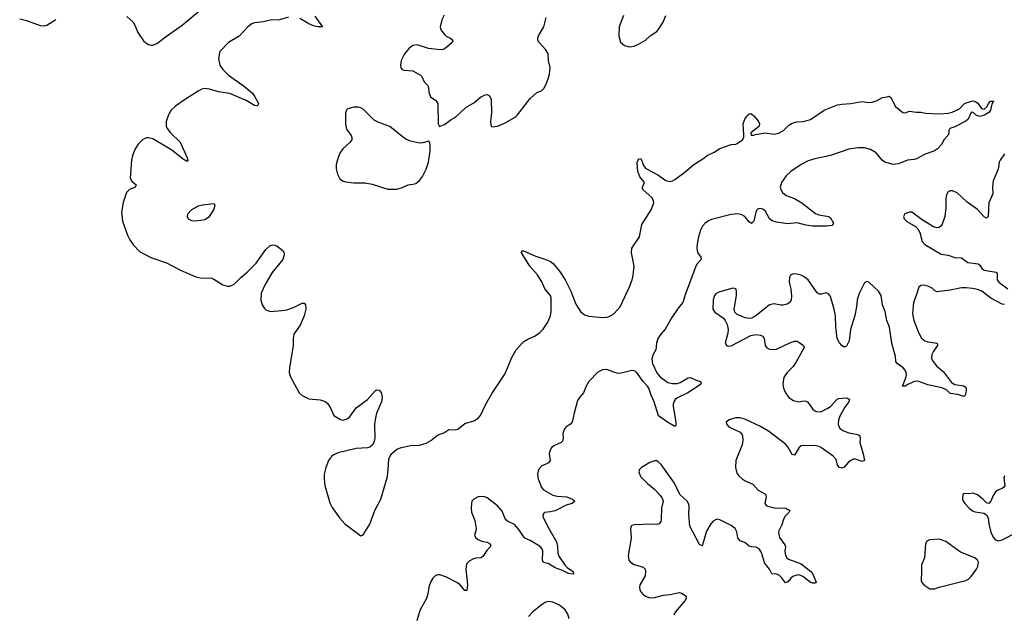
# Model space of a CAD drawing. Header units: inches. Extents: x 1552086 to 1694788, y 812325 to 917226.
# Tile 33 of 109: x 1575550 to 1584268, y 902550 to 907812. Entities that reach past the tile are written whole.
import ezdxf

# ---------------------------------------------------------------- set-up
doc = ezdxf.new("R2010")
doc.units = ezdxf.units.IN
doc.header["$MEASUREMENT"] = 0
doc.layers.add('B5970', color=7, linetype='Continuous')
doc.layers.add('B5980', color=7, linetype='Continuous')

msp = doc.modelspace()

# ---------------------------------------------------------------- linework, layer by layer
at = {"layer": 'B5970', "color": 6}
for points, elevation in [([(1576499.2, 907839.2), (1576554.4, 907790), (1576570, 907764), (1576597.2, 907697.2), (1576644.8, 907624.8), (1576666.1, 907606.1), (1576690, 907593.7), (1576710, 907586), (1576730, 907586), (1576770, 907604.4), (1576828.2, 907651.8), (1576990, 907763.6), (1577200.8, 907939.2)], 800), ([(1575550, 907818.3), (1575610, 907804.7), (1575730, 907762), (1575770, 907756.9), (1575790, 907762.2), (1575870, 907813)], 800), ([(1577930, 907833.3), (1577850.4, 907809.6), (1577770, 907807.3), (1577707.7, 907792.3), (1577630, 907784), (1577605.6, 907774.4), (1577570.4, 907750), (1577492.5, 907667.5), (1577399, 907610), (1577322.8, 907530), (1577310.1, 907470), (1577320.9, 907410), (1577347.8, 907370), (1577400.2, 907320.2), (1577530.1, 907230), (1577610, 907161.3), (1577633.1, 907130), (1577663, 907070), (1577661.2, 907058.8), (1577653, 907050), (1577630, 907052.3), (1577555.4, 907095.4), (1577410, 907159.6), (1577310, 907174.2), (1577230, 907197.4), (1577190, 907201.7), (1577163.6, 907196.4), (1577130, 907179.9), (1577018.2, 907110), (1576930, 907046.7), (1576890.1, 907010), (1576866.6, 906970), (1576848.2, 906910), (1576847.7, 906870), (1576855.5, 906850), (1576886.3, 906810), (1576970, 906728.9), (1577032.2, 906590), (1577040.2, 906570), (1577038.1, 906561.9), (1577030, 906558.5), (1577024.9, 906564.9), (1577010, 906569.6), (1576896.7, 906656.7), (1576730, 906756.7), (1576690, 906767.5), (1576670, 906765.6), (1576638.7, 906750), (1576598.4, 906710), (1576571.9, 906670), (1576548.5, 906611.5), (1576539.9, 906570), (1576529, 906410), (1576542.3, 906382.3), (1576582.5, 906350), (1576572.6, 906330), (1576523, 906310), (1576496.2, 906283.8), (1576465.2, 906194.8), (1576452.4, 906110), (1576461.2, 906030), (1576503.9, 905903.9), (1576524.3, 905864.3), (1576556.8, 905816.8), (1576610, 905760.1), (1576710, 905708.6), (1576850, 905659.1), (1576974.4, 905594.4), (1577110, 905537.2), (1577150, 905526.9), (1577250, 905525.3), (1577270, 905517.1), (1577350, 905466.2), (1577390, 905452.8), (1577410, 905454.3), (1577450, 905472.6), (1577506.8, 905530), (1577562.7, 905577.3), (1577644, 905656), (1577730, 905778.7), (1577766.7, 905813.3), (1577790, 905820.3), (1577810, 905816.9), (1577830, 905808.8), (1577880.4, 905770), (1577891.7, 905750), (1577893.1, 905730), (1577880.7, 905690), (1577784.9, 905575.1), (1577725.8, 905474.2), (1577689.2, 905390.8), (1577686.3, 905330), (1577697.5, 905290), (1577716.5, 905256.5), (1577730, 905243.8), (1577770, 905230.6), (1577870, 905237.4), (1577914.4, 905245.6), (1577975, 905265), (1578050, 905303), (1578070, 905302.3), (1578079.7, 905290), (1578082.7, 905250), (1578068.3, 905191.7), (1578033.2, 905110), (1577978.3, 905030), (1577971.4, 904990), (1577970.2, 904930), (1577937.6, 904730), (1577936.8, 904690), (1577948.3, 904650), (1578023.8, 904510), (1578050, 904484.8), (1578110, 904458.2), (1578210, 904447.8), (1578254.1, 904434.1), (1578276.6, 904416.6), (1578296.9, 904390), (1578331.8, 904310), (1578390, 904272.4), (1578410, 904268.4), (1578450, 904279.2), (1578470, 904293.8), (1578530, 904378), (1578630, 904450.2), (1578700.4, 904530), (1578710, 904535.5), (1578732.4, 904532.4), (1578750, 904511.5), (1578757.6, 904490), (1578760.5, 904470), (1578754.4, 904430), (1578710.1, 904330), (1578700.1, 904290), (1578691.3, 904228.7), (1578694.8, 904110), (1578685.5, 904070), (1578675, 904050), (1578651.6, 904030), (1578630, 904022.6), (1578530, 904016.3), (1578370, 903977.5), (1578330, 903961.7), (1578310, 903947.2), (1578283.3, 903910), (1578260.2, 903850), (1578246.9, 903790), (1578244.6, 903750), (1578252.1, 903690), (1578297.2, 903537.2), (1578315.4, 903495.4), (1578382.9, 903402.9), (1578430, 903350.9), (1578570, 903245.3), (1578590, 903251.8), (1578650, 903348.5), (1578695.5, 903470), (1578746.9, 903570), (1578805.5, 903770), (1578813.9, 903830), (1578818.2, 903921.8), (1578828.9, 903950), (1578845.7, 903974.3), (1578889.6, 904010.4), (1578930, 904025.5), (1579010, 904045.2), (1579090, 904046.9), (1579150, 904064.6), (1579190, 904087.8), (1579250, 904135.6), (1579304.4, 904155.6), (1579350, 904186.6), (1579410, 904183.8), (1579430, 904189.5), (1579490, 904238), (1579570, 904262), (1579610, 904284.4), (1579631.6, 904310), (1579677.5, 904410), (1579732.8, 904507.2), (1579845.7, 904674.3), (1579910.2, 904829.8), (1579944.7, 904890), (1580000, 904948.9)], 800), ([(1578163.2, 907843.2), (1578232.4, 907750), (1578190.6, 907749.4), (1578150, 907758.6), (1578110, 907774.2), (1578030, 907823.2)], 800), ([(1579307, 907853), (1579287.1, 907810), (1579272.2, 907750), (1579276.2, 907730), (1579287, 907710), (1579310, 907681.7), (1579326.5, 907666.5), (1579359.4, 907650), (1579385.9, 907630), (1579379.3, 907610), (1579332.5, 907567.5), (1579310, 907552.7), (1579290, 907546.3), (1579250, 907546.8), (1579170, 907558.4), (1579070, 907588.8), (1579030, 907584), (1578998.9, 907561.1), (1578957.7, 907510), (1578927.8, 907450), (1578921.1, 907410), (1578925.1, 907385.1), (1578936.9, 907370), (1578950, 907364.6), (1579030, 907359.6), (1579099.7, 907319.7), (1579110.7, 907310), (1579130, 907262.5), (1579163.4, 907230), (1579171, 907210), (1579172.4, 907170), (1579188.7, 907130), (1579236, 907096), (1579253.2, 907070), (1579255.5, 906890), (1579268.2, 906868.2), (1579310, 906885.3), (1579371.6, 906928.4), (1579410, 906949), (1579503.3, 907036.7), (1579570, 907077.6), (1579630, 907125.3), (1579670, 907146.5), (1579690, 907148.8), (1579710, 907139.5), (1579724.8, 907104.8), (1579728, 906990), (1579719.7, 906910), (1579721.6, 906881.6), (1579728.2, 906868.2), (1579744.4, 906864.4), (1579790, 906873.4), (1579850, 906900.2), (1579936.1, 906950), (1579957, 906970), (1580000, 907024.5)], 900), ([(1580000, 905740.1), (1579994, 905750), (1579995.3, 905764.7), (1580000, 905765.1)], 800), ([(1580000, 903255.5), (1579970, 903299.2), (1579930, 903345.4), (1579870, 903373.8), (1579851.5, 903390), (1579821.4, 903461.4), (1579780.2, 903510), (1579690, 903580.3), (1579669.7, 903590), (1579630, 903593.5), (1579610, 903589.5), (1579570.1, 903570), (1579554.7, 903550), (1579549.2, 903530), (1579546.5, 903490), (1579550, 903453), (1579581.1, 903381.1), (1579590.6, 903310), (1579589.5, 903290), (1579577.2, 903250), (1579586.9, 903230), (1579613.2, 903210), (1579650, 903194.6), (1579690, 903186.9), (1579710, 903176.8), (1579719, 903170), (1579720.1, 903150), (1579685.5, 903114.5), (1579650, 903062.9), (1579635.4, 903050), (1579590, 903046.8), (1579560.8, 903039.2), (1579530, 903021.2), (1579507.1, 902992.9), (1579500.4, 902950), (1579514.8, 902810), (1579510, 902761.3), (1579490, 902759.4), (1579450.9, 902810), (1579420.9, 902830), (1579330, 902877.5), (1579270, 902899.9), (1579250, 902899.5), (1579230, 902890.6), (1579209.3, 902870.7), (1579190, 902839.8), (1579171.6, 902790), (1579162.9, 902730), (1579150.9, 902690), (1579096.8, 902590), (1579084.5, 902555.5), (1579067.1, 902492.9)], 800)]:
    msp.add_lwpolyline(points, dxfattribs=dict(at, elevation=elevation))
at = {"layer": 'B5970', "color": 6, "elevation": 900}
for points in [[(1578510, 907039.1), (1578456.3, 907023.7), (1578443.2, 907010), (1578434.2, 906985.8), (1578433.5, 906886.5), (1578444.1, 906844.1), (1578485.9, 906785.9), (1578491.9, 906770), (1578490.1, 906750), (1578474.3, 906725.7), (1578410.7, 906670), (1578384.1, 906630), (1578368.4, 906591.6), (1578352.8, 906530), (1578351.8, 906491.8), (1578364.5, 906444.5), (1578384.1, 906404.1), (1578407.1, 906387.1), (1578437.8, 906377.8), (1578510, 906368.6), (1578610, 906368.4), (1578670, 906356.3), (1578810, 906312.4), (1578890, 906311.2), (1578930, 906324.7), (1578988.7, 906351.3), (1579030, 906355.4), (1579056.2, 906363.8), (1579089.9, 906390.1), (1579116.3, 906423.7), (1579149.8, 906490), (1579170.8, 906550.8), (1579185.6, 906650), (1579184.9, 906704.9), (1579179, 906730), (1579170, 906736), (1579118.4, 906721.6), (1579090, 906719.4), (1579010, 906737.4), (1578970, 906755.5), (1578937, 906777), (1578827.5, 906867.5), (1578730, 906903.4), (1578690, 906923.4), (1578590, 907019.2), (1578570, 907032.1), (1578550, 907038.5)], [(1577270, 906182.4), (1577168.7, 906171.3), (1577130, 906162), (1577071.7, 906130), (1577036.5, 906090), (1577032.9, 906070), (1577042.6, 906050), (1577070, 906035.2), (1577113.4, 906033.4), (1577190, 906044), (1577230, 906070.2), (1577270, 906128.9), (1577279.7, 906170)]]:
    msp.add_lwpolyline(points, close=True, dxfattribs=at)
at = {"layer": 'B5980', "color": 6}
for points, elevation in [([(1580000, 907024.5), (1580070, 907113.4), (1580130, 907169.1), (1580170, 907183.6), (1580190, 907201.7), (1580210, 907236.4), (1580230.4, 907289.6), (1580241.4, 907330), (1580246.5, 907390), (1580233.2, 907450), (1580230.3, 907510.3), (1580210, 907544.8), (1580148.9, 907610), (1580138.9, 907630), (1580137.1, 907650), (1580142.5, 907670), (1580191.6, 907750), (1580211.6, 907830)], 900), ([(1580895, 907850), (1580856.6, 907750), (1580854.6, 907670), (1580870, 907614), (1580904.1, 907584.1), (1580950, 907571.1), (1580990, 907578.9), (1581030, 907595.4), (1581089.7, 907630), (1581131.9, 907668.1), (1581190, 907708.6), (1581210.6, 907730), (1581247.8, 907790), (1581271.2, 907850)], 900), ([(1580000, 905765.1), (1580010, 905766), (1580110, 905722.3), (1580190, 905696), (1580251.4, 905671.4), (1580274.4, 905654.4), (1580330, 905585.3), (1580379.7, 905510), (1580430.7, 905410), (1580474.8, 905294.8), (1580516.4, 905230), (1580550, 905198.9), (1580590, 905188.7), (1580710, 905177.5), (1580750, 905180.1), (1580770, 905186), (1580810.1, 905209.9), (1580866.9, 905270), (1580950, 905449.2), (1580972.3, 905510), (1580981.2, 905550), (1580989.9, 905630), (1580965.7, 905750), (1580969.2, 905790), (1581037.3, 905890), (1581059.7, 906000.3), (1581142.4, 906130), (1581164.7, 906190), (1581163.1, 906210), (1581150, 906235.8), (1581067.2, 906310), (1581064.8, 906330), (1581080.9, 906370), (1581040.7, 906420.7), (1581024.4, 906470), (1581015.9, 906544.1), (1581030, 906578), (1581050, 906584.4), (1581076.4, 906516.4), (1581094.4, 906494.4), (1581200.5, 906440.5), (1581270, 906388.9), (1581310, 906380.1), (1581330, 906384.6), (1581350, 906396.8), (1581438.5, 906461.5), (1581519.1, 906530), (1581599.6, 906580.4), (1581638.2, 906610), (1581700.4, 906639.6), (1581750, 906670.7), (1581850, 906706.3), (1581889.8, 906710.2), (1581904, 906716), (1581950, 906748.4), (1581960.5, 906770), (1581962.7, 906797.3), (1581956.5, 906890), (1581970, 906930.4), (1581990, 906962), (1582010, 906978.8), (1582030, 906978.8), (1582050, 906960.5), (1582090, 906916.3), (1582099.5, 906890), (1582097, 906870), (1582090, 906860.7), (1582024.9, 906810), (1582027.7, 906790), (1582050, 906789.4), (1582063.9, 906796.1), (1582150, 906809.3), (1582230, 906799.8), (1582270, 906807.3), (1582313.5, 906830), (1582361.5, 906878.5), (1582390, 906897.6), (1582430, 906907.2), (1582490, 906912.2), (1582551.8, 906930), (1582672.4, 907010), (1582790, 907057.5), (1582830, 907065.5), (1582910, 907070.8), (1583008, 907088), (1583070, 907079.7), (1583097.4, 907082.6), (1583142.4, 907097.6), (1583190, 907122.6), (1583231.7, 907128.3), (1583250, 907135.5), (1583263.8, 907123.8), (1583303.4, 907043.4), (1583370, 906990.7), (1583390, 906987.3), (1583430, 907003), (1583486.3, 906993.7), (1583530, 906992.7), (1583570, 906983.6), (1583690, 906978.2), (1583770, 906983.6), (1583806, 906994), (1583870, 907023.1), (1583912.7, 907067.3), (1583930, 907076.9), (1583990, 907093.1), (1584010, 907089), (1584034.7, 907074.7), (1584066.2, 907026.2), (1584090, 907021.1), (1584116.1, 907043.9), (1584128.3, 907071.7), (1584146, 907090), (1584171, 907090), (1584156.2, 907063.8), (1584144.4, 907010), (1584130.2, 906989.8), (1584093, 906967), (1584050, 906956.4), (1584023.1, 906963.1), (1583990, 906994.3), (1583976, 906990), (1583948.7, 906931.3), (1583926.8, 906913.2), (1583830, 906863.6), (1583784.7, 906850), (1583776, 906830), (1583777.3, 906810), (1583770.4, 906790), (1583732, 906748), (1583714.9, 906710), (1583677.4, 906670), (1583648.8, 906650), (1583561.9, 906618.1), (1583490, 906580.4), (1583470, 906574), (1583410, 906568.5), (1583330, 906536.8), (1583284, 906530), (1583210, 906551.1), (1583186.6, 906570), (1583134, 906634), (1583082.1, 906662.1), (1583030, 906677.9), (1582970, 906677.7), (1582890, 906665.4), (1582730, 906609.7), (1582590, 906580.2), (1582530, 906562.3), (1582468.8, 906531.2), (1582378.7, 906470), (1582335.3, 906430), (1582295.1, 906370), (1582284.7, 906330), (1582289.5, 906309.5), (1582303.7, 906283.7), (1582336, 906256), (1582410, 906228.8), (1582475.9, 906190), (1582595.5, 906095.5), (1582624.6, 906084.6), (1582713.7, 906070), (1582730, 906057.8), (1582755.3, 906010), (1582748.3, 905991.7), (1582694.8, 905985.2), (1582570, 905985.3), (1582510, 905994), (1582433.8, 906013.8), (1582350, 906006.7), (1582250, 906020.4), (1582212.8, 906032.8), (1582190, 906049.1), (1582150, 906121), (1582130, 906136.3), (1582110, 906142.3), (1582090, 906138.6), (1582075.3, 906124.7), (1582068.3, 906110), (1582050.2, 906030), (1582030, 906008), (1582010, 906024.5), (1581970.6, 906070.6), (1581945.2, 906085.2), (1581910, 906093.2), (1581850, 906086.7), (1581675.7, 906044.3), (1581648.2, 906031.8), (1581619.2, 906010), (1581595.7, 905984.3), (1581576.7, 905950), (1581559.9, 905890), (1581549.6, 905829.6), (1581546.8, 905790), (1581551.8, 905751.8), (1581580.1, 905710), (1581583.7, 905690), (1581548, 905652), (1581535.7, 905630), (1581441.5, 905378.5), (1581420.9, 905310), (1581380.3, 905259.7), (1581323.4, 905176.6), (1581265.9, 905074.1), (1581226.2, 905030), (1581199.1, 904990), (1581187.3, 904950), (1581181.9, 904890), (1581159.9, 904850), (1581148.4, 904810), (1581153.5, 904770), (1581190, 904685.8), (1581222.2, 904650), (1581290, 904601.9), (1581330, 904591.3), (1581370, 904591.3), (1581399.3, 904600.7), (1581470, 904641.5), (1581490, 904646.6), (1581540.9, 904620.9), (1581578.7, 904610), (1581582, 904602), (1581584.2, 904590), (1581556.6, 904570), (1581466, 904510), (1581375, 904465), (1581354.3, 904450), (1581343.9, 904436.1), (1581335.9, 904410), (1581336.3, 904390), (1581360.8, 904250), (1581358.7, 904221.3), (1581350, 904213), (1581286.6, 904250), (1581206.8, 904306.8), (1581167.7, 904430), (1581139.9, 904490), (1581121.4, 904550), (1581108.3, 904570), (1581070, 904610), (1581010, 904692.8), (1580990, 904704.3), (1580970, 904707.4), (1580876.3, 904683.7), (1580850, 904682.3), (1580811.4, 904691.4), (1580750, 904715.5), (1580710, 904714), (1580670, 904693.2), (1580588.1, 904610), (1580564.8, 904570), (1580543.2, 904510), (1580506.8, 904470), (1580490, 904441.9), (1580458.7, 904330), (1580442.6, 904250), (1580428.2, 904231.8), (1580389.7, 904210), (1580370, 904184.5), (1580360.1, 904150), (1580362.6, 904110), (1580356.7, 904083.3), (1580344.2, 904070), (1580280.3, 904039.7), (1580257.7, 904022.3), (1580243.2, 903996.8), (1580239.2, 903970), (1580248.2, 903910), (1580232.7, 903890), (1580170, 903861.8), (1580144, 903830), (1580134.5, 903790), (1580140.9, 903750), (1580170, 903673), (1580189.1, 903650), (1580270, 903605.3), (1580310, 903596.4), (1580393.1, 903590), (1580443.5, 903570), (1580465.8, 903550), (1580442.6, 903530), (1580390, 903516.8), (1580290, 903466.2), (1580250, 903455.9), (1580197.6, 903450), (1580190, 903445.1), (1580182.5, 903430), (1580186.2, 903410), (1580224.8, 903330), (1580303.7, 903190), (1580312.2, 903150), (1580313.5, 903090), (1580323.1, 903063.1), (1580380.6, 902980.6), (1580401.3, 902961.3), (1580449.2, 902930), (1580453.9, 902906.1), (1580410, 902909.9), (1580356.8, 902936.8), (1580290, 902960.9), (1580230, 902999.9), (1580187.5, 903007.5), (1580180.3, 903030), (1580182.1, 903110), (1580176.4, 903130), (1580159.3, 903150), (1580070, 903203.4), (1580022.6, 903222.6), (1580000, 903255.5)], 800), ([(1584270, 906625.5), (1584231.3, 906570), (1584222.2, 906550), (1584212.8, 906490), (1584170, 906387.1), (1584162.9, 906330), (1584165.1, 906270), (1584130.6, 906190), (1584123.9, 906076.1), (1584118.2, 906061.8), (1584110, 906055.2), (1584090, 906067.5), (1584032.1, 906132.1), (1583938.3, 906198.3), (1583850, 906279.3), (1583810, 906298.7), (1583790, 906298.9), (1583770.9, 906289.1), (1583756.8, 906263.2), (1583749.7, 906230.3), (1583750.8, 906150.8), (1583741.6, 906070), (1583718.8, 906001.2), (1583710, 905987.1), (1583690, 905972.3), (1583670, 905969.6), (1583639.7, 905979.7), (1583540.2, 906040.2), (1583450, 906108.3), (1583429.8, 906109.8), (1583385.9, 906094.1), (1583375.4, 906070), (1583382, 906050), (1583405.6, 906025.6), (1583481.2, 905981.2), (1583501.8, 905961.8), (1583519.1, 905930), (1583539.3, 905850), (1583563, 905823), (1583710, 905736.6), (1583770, 905729), (1583830, 905706.3), (1583890, 905703.6), (1583944.5, 905664.5), (1584036.9, 905650), (1584050, 905639.1), (1584068.9, 905608.9), (1584090, 905596), (1584196.3, 905576.3), (1584206.2, 905566.2), (1584203.9, 905510), (1584219, 905490), (1584298.5, 905430)], 900), ([(1580000, 904948.9), (1580015.1, 904964.9), (1580050, 904985.9), (1580109.5, 905010.5), (1580150, 905038), (1580185.6, 905074.4), (1580225.9, 905134.1), (1580249.9, 905190), (1580256.3, 905230), (1580257.3, 905350), (1580251.4, 905370), (1580201, 905430), (1580172.2, 905492.2), (1580133.5, 905553.5), (1580066.9, 905630), (1580000, 905740.1)], 800), ([(1584270, 905291.3), (1584250, 905293.7), (1584148.6, 905348.6), (1584070.2, 905410.2), (1584030, 905425), (1583985.8, 905434.2), (1583930, 905439.4), (1583890, 905438.1), (1583790, 905417.4), (1583670, 905404), (1583650, 905414.9), (1583630, 905435.3), (1583590, 905454.8), (1583550, 905461.8), (1583530, 905460.3), (1583510, 905444.7), (1583487, 905370), (1583462.7, 905310), (1583456.6, 905210), (1583466, 905150), (1583510, 905036.9), (1583533.9, 904993.9), (1583563.6, 904970), (1583590, 904960.7), (1583673.4, 904950), (1583676.9, 904930), (1583640.2, 904879.8), (1583625, 904850), (1583624.3, 904815.7), (1583634.7, 904790), (1583668.8, 904750), (1583730, 904695.1), (1583800.3, 904600.3), (1583830, 904584.3), (1583910, 904571), (1583922.1, 904562.1), (1583930.5, 904550.5), (1583930.1, 904529.9), (1583925.3, 904494.7), (1583918, 904482), (1583910, 904478), (1583855.7, 904495.7), (1583790, 904505.2), (1583755.1, 904535.1), (1583714, 904554), (1583590, 904579.9), (1583510, 904611.2), (1583490, 904614.1), (1583470, 904609.6), (1583401, 904579), (1583390, 904569.4), (1583368, 904568), (1583396.2, 904643.8), (1583400.8, 904670), (1583398.6, 904690), (1583389.5, 904710), (1583372.8, 904730), (1583318.6, 904770), (1583307.8, 904787.8), (1583303.8, 904830), (1583270.8, 904950), (1583251.5, 905090), (1583227.5, 905150), (1583212.4, 905230), (1583188.3, 905290), (1583177.2, 905370), (1583152.8, 905410), (1583070, 905487.9), (1583050, 905494.1), (1583030, 905483.8), (1582982.8, 905390), (1582966.4, 905333.6), (1582960.1, 905270), (1582944.6, 905195.4), (1582907, 905070), (1582894.2, 904970), (1582870, 904924), (1582850, 904914.8), (1582830, 904927.6), (1582810, 904952.5), (1582789.4, 904990), (1582776, 905090), (1582773.2, 905190), (1582761.6, 905250), (1582730, 905362.6), (1582710, 905385.9), (1582690, 905394.1), (1582650, 905382.5), (1582630, 905382.7), (1582610, 905395.9), (1582530, 905510.5), (1582497, 905537), (1582470.3, 905550.3), (1582430, 905561.2), (1582397.2, 905562.8), (1582374, 905550), (1582365.6, 905534.4), (1582363.1, 905490), (1582377.7, 905430), (1582385, 905365), (1582381.9, 905330), (1582370.5, 905309.5), (1582345.4, 905294.6), (1582310, 905284.8), (1582290, 905284.3), (1582230, 905297.5), (1582190.2, 905290), (1582068.8, 905191.2), (1582030, 905170.2), (1582010, 905166.8), (1581973.3, 905173.3), (1581903.8, 905203.8), (1581882.8, 905222.8), (1581875.1, 905250), (1581895.8, 905370), (1581896, 905410), (1581890, 905430.9), (1581870, 905436.9), (1581852.7, 905432.7), (1581740.2, 905399.8), (1581714.6, 905385.4), (1581702.7, 905370), (1581691.7, 905331.7), (1581687.5, 905250), (1581704.7, 905224.7), (1581782.3, 905170), (1581797.1, 905150), (1581813.5, 905113.5), (1581822.3, 905070), (1581821.2, 905038.8), (1581795.8, 904950), (1581810, 904927.2), (1581830, 904922), (1581850, 904925.7), (1582024.2, 905015.8), (1582070, 905026.8), (1582110, 905021.1), (1582130.1, 905010), (1582141.5, 904990), (1582151.5, 904930), (1582166.8, 904906.8), (1582190, 904895), (1582211.9, 904891.9), (1582250, 904897.3), (1582370, 904953.1), (1582410, 904966.3), (1582430, 904966.5), (1582450, 904959.6), (1582490.9, 904930), (1582495.9, 904910), (1582422.7, 904777.3), (1582397.1, 904743), (1582346.5, 904690), (1582319.9, 904650), (1582312.7, 904630), (1582307.7, 904587.7), (1582312.2, 904550), (1582329.5, 904510), (1582359, 904470), (1582402.8, 904442.8), (1582450, 904431.5), (1582490, 904438.4), (1582510, 904437), (1582528.4, 904428.4), (1582570, 904367), (1582590, 904349.1), (1582610, 904340.8), (1582650, 904343.6), (1582701, 904370), (1582730, 904390.1), (1582787.6, 904452.4), (1582800.7, 904459.3), (1582870, 904465.7), (1582895.2, 904455.2), (1582898.2, 904450), (1582890.8, 904430), (1582855.6, 904384.4), (1582816, 904310), (1582801.1, 904270), (1582797.3, 904230), (1582810, 904200.1), (1582837.7, 904177.7), (1582890, 904155.5), (1582970, 904140.6), (1582987.6, 904130), (1582992, 904110), (1582988.3, 904070), (1583019.6, 903970), (1583030.1, 903909.9), (1583010, 903902.7), (1582950, 903923.1), (1582930, 903921.5), (1582908.8, 903911.2), (1582886.9, 903893.1), (1582850, 903852.3), (1582830, 903844.4), (1582810, 903848.2), (1582790.8, 903870), (1582778.8, 903918.8), (1582751.6, 903950), (1582650, 904023.2), (1582630, 904034.1), (1582600.8, 904040.8), (1582490, 904044), (1582470, 904039.4), (1582450, 904022.5), (1582410, 903957.4), (1582390, 903963.6), (1582351.6, 904031.6), (1582330, 904055.4), (1582181.5, 904170), (1582110, 904212.5), (1581970, 904276.7), (1581930, 904289.2), (1581891.6, 904288.4), (1581850, 904277.4), (1581830.5, 904270), (1581806, 904250), (1581810.4, 904230), (1581830.4, 904210), (1581930, 904162), (1581945.1, 904145.1), (1581951.4, 904130), (1581953.8, 904090), (1581946, 904050), (1581892.3, 903910), (1581887.6, 903850), (1581899.4, 903799.4), (1581916.2, 903776.2), (1581948, 903748), (1581973.7, 903730), (1582041.9, 903701.9), (1582088.8, 903648.8), (1582152.8, 903612.8), (1582158.2, 903590), (1582147.1, 903530), (1582162.6, 903510), (1582230, 903490.8), (1582334.4, 903490), (1582369.2, 903470), (1582359, 903450), (1582325.9, 903414.1), (1582312.4, 903390), (1582298.4, 903341.6), (1582271.2, 903290), (1582267.9, 903270), (1582277.8, 903230), (1582325.8, 903165.8), (1582330.1, 903150), (1582324.5, 903110), (1582331.1, 903071.1), (1582342.1, 903050), (1582357.2, 903037.2), (1582470, 902996.5), (1582554.4, 902930), (1582570.9, 902910), (1582597.7, 902850), (1582601.6, 902830), (1582590, 902824.2), (1582570, 902825.2), (1582550, 902835.2), (1582484, 902884), (1582450, 902897.9), (1582430, 902896.7), (1582396.8, 902883.2), (1582378, 902870), (1582350, 902836.2), (1582330, 902827.6), (1582296.2, 902876.2), (1582274.8, 902894.8), (1582250, 902904.2), (1582208.5, 902908.5), (1582187.7, 902950), (1582145.6, 903005.6), (1582118.3, 903098.3), (1582097.6, 903130), (1582070, 903143.7), (1582030, 903147.5), (1582010, 903154.1), (1581970, 903184.4), (1581930, 903200.2), (1581910, 903225.5), (1581900.3, 903280.3), (1581885.2, 903310), (1581850, 903337.2), (1581750, 903387.4), (1581730, 903391), (1581710, 903386.5), (1581690, 903373), (1581670, 903351.1), (1581630, 903286.6), (1581595.5, 903164.5), (1581590, 903155.5), (1581570, 903168.3), (1581483.6, 903330), (1581476.1, 903430), (1581476.7, 903510), (1581471.9, 903530), (1581459.3, 903550), (1581394.5, 903610), (1581346.8, 903710), (1581230, 903875.3), (1581201, 903901.1), (1581190, 903906.8), (1581170, 903908.2), (1581130, 903894.3), (1581055.6, 903850), (1581042.7, 903837.3), (1581036.9, 903830), (1581033.4, 903810), (1581047.2, 903770), (1581108.1, 903708.1), (1581174.6, 903654.6), (1581222.4, 903602.4), (1581238.5, 903578.5), (1581246.2, 903550), (1581231.5, 903488.5), (1581231.1, 903390), (1581226.3, 903370), (1581211, 903350), (1581190, 903346.1), (1581150, 903348.1), (1580990, 903341), (1580970, 903336), (1580963.6, 903330), (1580959.7, 903310), (1580963.4, 903223.4), (1580937.3, 903070), (1580942.8, 903030), (1580958.3, 903010), (1580989.5, 902989.5), (1581070, 902967.4), (1581086.8, 902950), (1581091.3, 902931.3), (1581087.9, 902890), (1581042.2, 902810), (1581037.9, 902790), (1581040.1, 902770), (1581049.5, 902750), (1581070, 902726.4), (1581091.3, 902710), (1581130, 902695.8), (1581170, 902697.5), (1581250, 902719), (1581310, 902725.8), (1581390, 902742.2), (1581410, 902736.3), (1581451.3, 902711.3), (1581452, 902690), (1581439.7, 902670), (1581353.1, 902570), (1581342.8, 902542.8)], 900), ([(1584270, 903776.4), (1584264.8, 903755.2), (1584271.3, 903690), (1584264.9, 903675.1), (1584250, 903663.4), (1584210.1, 903649.9), (1584190, 903633.6), (1584170, 903602.6), (1584148.8, 903551.2), (1584130, 903529.7), (1584110, 903536.4), (1584077.4, 903570), (1584030, 903607.9), (1583990, 903622.5), (1583950, 903615.4), (1583910, 903618), (1583902, 903610), (1583898.7, 903570), (1583904.4, 903550), (1583919.2, 903530), (1583963.5, 903483.5), (1583986.3, 903466.3), (1584010, 903456.4), (1584085.6, 903445.6), (1584111.6, 903431.6), (1584125.1, 903405.1), (1584131, 903350), (1584150, 903276.3), (1584170, 903233), (1584188.9, 903208.9), (1584210, 903200.4), (1584250, 903210.3), (1584382.2, 903277.8)], 1000), ([(1580415.6, 902510), (1580403.8, 902550), (1580380.2, 902590), (1580330, 902629.5), (1580270, 902656.4), (1580230, 902662.5), (1580210, 902657.8), (1580170, 902633.7), (1580089.6, 902570), (1580055.5, 902530)], 900)]:
    msp.add_lwpolyline(points, dxfattribs=dict(at, elevation=elevation))
at = {"layer": 'B5980', "color": 6, "elevation": 1000}
msp.add_lwpolyline([(1583690, 903214), (1583606, 903210), (1583582.4, 903197.6), (1583571.6, 903170), (1583561.5, 903050), (1583534.3, 902985.7), (1583536.1, 902930), (1583531.3, 902850), (1583538.9, 902830), (1583557, 902810), (1583610, 902776.5), (1583650, 902774.7), (1583690, 902788.9), (1583928.7, 902850), (1583950, 902860.5), (1583975.8, 902884.2), (1584021.8, 902950), (1584034, 902974), (1584039.7, 903010), (1584031.1, 903030), (1584008.4, 903048.4), (1583880.9, 903100.9), (1583750, 903195.3)], close=True, dxfattribs=at)

doc.saveas('drawing.dxf')
